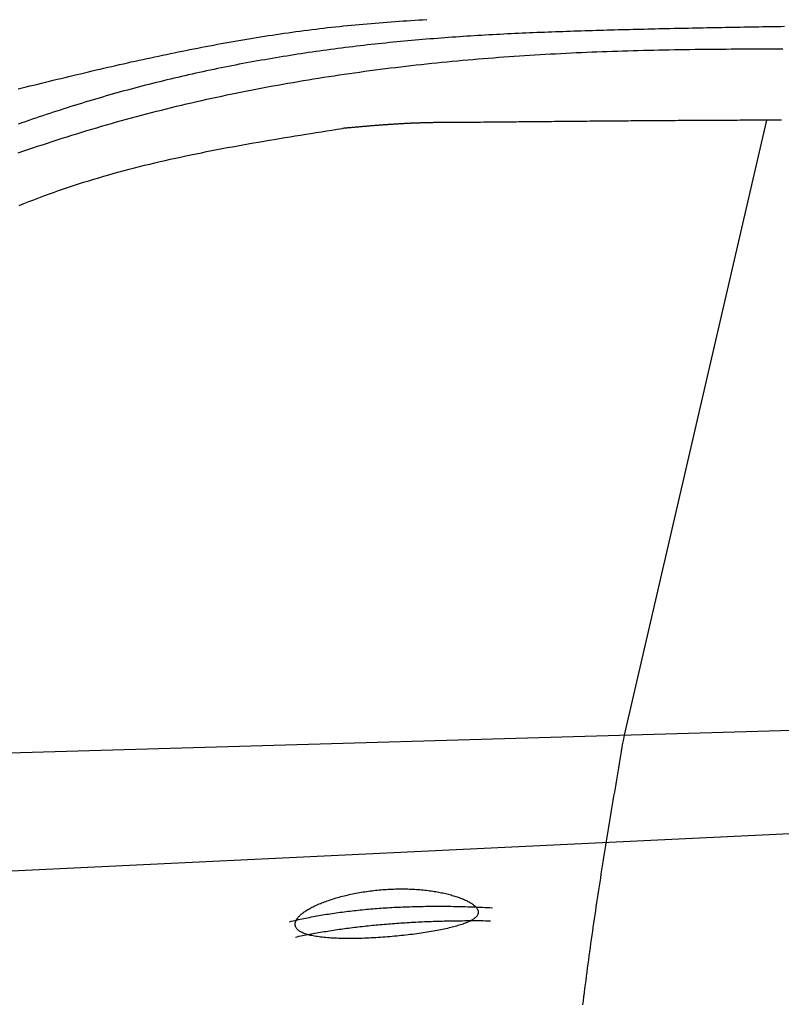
# Model space of a CAD drawing. Extents: x 1073 to 6773, y 6141 to 11616.
# Tile 29 of 50: x 3112 to 3793, y 8880 to 9761. Entities that reach past the tile are written whole.
import ezdxf

# ---------------------------------------------------------------- set-up
doc = ezdxf.new("R2010")
doc.units = 0
doc.layers.add('CAR', color=10, linetype='CONTINUOUS')

msp = doc.modelspace()

# ---------------------------------------------------------------- linework, layer by layer
at = {"layer": 'CAR'}
for p, q in [((3780.02, 9671.24), (3652.72, 9120.87)), ((2781.34, 9095.88), (4447.57, 9143.67)), ((4447.57, 9063.51), (2239.88, 8957.56))]:
    msp.add_line(p, q, dxfattribs=at)
for points in [[(3110.83, 9699.32, 0), (3114.32, 9700.18, 0), (3117.8, 9701.04, 0), (3121.28, 9701.91, 0), (3124.76, 9702.77, 0), (3128.24, 9703.62, 0), (3131.72, 9704.48, 0), (3135.21, 9705.33, 0), (3138.69, 9706.19, 0), (3142.17, 9707.04, 0), (3145.65, 9707.88, 0), (3149.14, 9708.73, 0), (3152.62, 9709.57, 0), (3156.1, 9710.41, 0), (3159.59, 9711.25, 0), (3163.07, 9712.08, 0), (3166.56, 9712.91, 0), (3170.04, 9713.74, 0), (3173.53, 9714.57, 0), (3177.02, 9715.39, 0), (3180.5, 9716.21, 0), (3183.99, 9717.02, 0), (3187.48, 9717.83, 0), (3190.97, 9718.64, 0), (3194.46, 9719.44, 0), (3197.94, 9720.24, 0), (3201.43, 9721.03, 0), (3204.92, 9721.83, 0), (3208.42, 9722.61, 0), (3211.91, 9723.39, 0), (3215.4, 9724.17, 0), (3218.89, 9724.94, 0), (3222.38, 9725.71, 0), (3225.88, 9726.47, 0), (3229.37, 9727.23, 0), (3232.87, 9727.98, 0), (3236.36, 9728.73, 0), (3239.86, 9729.47, 0), (3243.36, 9730.2, 0), (3246.85, 9730.93, 0), (3250.35, 9731.66, 0), (3253.85, 9732.37, 0), (3257.35, 9733.09, 0), (3260.85, 9733.79, 0), (3264.36, 9734.49, 0), (3267.86, 9735.19, 0), (3271.36, 9735.87, 0), (3274.87, 9736.55, 0), (3278.37, 9737.23, 0), (3281.88, 9737.89, 0), (3285.38, 9738.55, 0), (3288.89, 9739.2, 0), (3292.4, 9739.85, 0), (3295.91, 9740.49, 0), (3299.42, 9741.12, 0), (3302.93, 9741.74, 0), (3306.44, 9742.36, 0), (3309.96, 9742.96, 0), (3313.47, 9743.56, 0), (3316.99, 9744.16, 0), (3320.5, 9744.74, 0), (3324.02, 9745.31, 0), (3327.54, 9745.88, 0), (3331.06, 9746.44, 0), (3334.58, 9746.99, 0), (3338.1, 9747.53, 0), (3341.62, 9748.06, 0), (3345.15, 9748.59, 0), (3348.67, 9749.1, 0), (3352.2, 9749.61, 0), (3355.73, 9750.1, 0), (3359.25, 9750.59, 0), (3362.78, 9751.06, 0), (3366.32, 9751.53, 0), (3369.85, 9751.99, 0), (3373.38, 9752.44, 0), (3376.92, 9752.88, 0), (3380.45, 9753.3, 0), (3383.99, 9753.72, 0), (3387.53, 9754.13, 0), (3391.07, 9754.52, 0), (3394.61, 9754.91, 0), (3398.15, 9755.29, 0), (3401.69, 9755.66, 0), (3405.24, 9756.01, 0), (3408.79, 9756.36, 0), (3412.33, 9756.7, 0), (3415.88, 9757.03, 0), (3419.43, 9757.35, 0), (3422.98, 9757.67, 0), (3426.53, 9757.97, 0), (3430.09, 9758.26, 0), (3433.64, 9758.55, 0), (3437.19, 9758.83, 0), (3440.75, 9759.1, 0), (3444.31, 9759.36, 0), (3447.87, 9759.62, 0), (3451.42, 9759.86, 0), (3454.98, 9760.1, 0), (3458.54, 9760.34, 0), (3462.11, 9760.56, 0), (3465.67, 9760.78, 0), (3469.23, 9760.99, 0), (3472.8, 9761.19, 0), (3476.36, 9761.39, 0)], [(3796.28, 9755.03, 0), (3792.98, 9754.98, 0), (3789.67, 9754.93, 0), (3786.37, 9754.88, 0), (3783.06, 9754.83, 0), (3779.76, 9754.78, 0), (3776.45, 9754.73, 0), (3773.14, 9754.67, 0), (3769.84, 9754.62, 0), (3766.53, 9754.56, 0), (3763.23, 9754.5, 0), (3759.92, 9754.45, 0), (3756.62, 9754.39, 0), (3753.31, 9754.33, 0), (3750, 9754.27, 0), (3746.7, 9754.21, 0), (3743.39, 9754.15, 0), (3740.09, 9754.09, 0), (3736.78, 9754.02, 0), (3733.48, 9753.96, 0), (3730.17, 9753.9, 0), (3726.86, 9753.83, 0), (3723.56, 9753.76, 0), (3720.25, 9753.7, 0), (3716.95, 9753.63, 0), (3713.64, 9753.56, 0), (3710.34, 9753.49, 0), (3707.03, 9753.42, 0), (3703.73, 9753.35, 0), (3700.42, 9753.28, 0), (3697.11, 9753.21, 0), (3693.81, 9753.13, 0), (3690.5, 9753.06, 0), (3687.2, 9752.98, 0), (3683.89, 9752.91, 0), (3680.59, 9752.83, 0), (3677.28, 9752.75, 0), (3673.98, 9752.67, 0), (3670.67, 9752.59, 0), (3667.37, 9752.51, 0), (3664.06, 9752.43, 0), (3660.75, 9752.35, 0), (3657.45, 9752.26, 0), (3654.14, 9752.18, 0), (3650.84, 9752.1, 0), (3647.53, 9752.01, 0), (3644.23, 9751.92, 0), (3640.92, 9751.83, 0), (3637.62, 9751.74, 0), (3634.31, 9751.65, 0), (3631.01, 9751.56, 0), (3627.7, 9751.46, 0), (3624.4, 9751.36, 0), (3621.09, 9751.26, 0), (3617.79, 9751.16, 0), (3614.48, 9751.06, 0), (3611.18, 9750.95, 0), (3607.87, 9750.85, 0), (3604.57, 9750.74, 0), (3601.26, 9750.62, 0), (3597.96, 9750.51, 0), (3594.66, 9750.39, 0), (3591.35, 9750.27, 0), (3588.05, 9750.15, 0), (3584.74, 9750.02, 0), (3581.44, 9749.89, 0), (3578.14, 9749.76, 0), (3574.83, 9749.63, 0), (3571.53, 9749.49, 0), (3568.23, 9749.35, 0), (3564.92, 9749.2, 0), (3561.62, 9749.06, 0), (3558.32, 9748.9, 0), (3555.02, 9748.75, 0), (3551.71, 9748.59, 0), (3548.41, 9748.43, 0), (3545.11, 9748.26, 0), (3541.81, 9748.09, 0), (3538.51, 9747.92, 0), (3535.2, 9747.74, 0), (3531.9, 9747.55, 0), (3528.6, 9747.37, 0), (3525.3, 9747.18, 0), (3522, 9746.98, 0), (3518.7, 9746.78, 0), (3515.4, 9746.57, 0), (3512.1, 9746.36, 0), (3508.8, 9746.15, 0), (3505.5, 9745.93, 0), (3502.2, 9745.7, 0), (3498.9, 9745.47, 0), (3495.61, 9745.24, 0), (3492.31, 9745, 0), (3489.01, 9744.75, 0), (3485.71, 9744.5, 0), (3482.41, 9744.24, 0), (3479.12, 9743.98, 0), (3475.82, 9743.71, 0), (3472.52, 9743.44, 0), (3469.23, 9743.16, 0), (3465.93, 9742.88, 0), (3462.64, 9742.58, 0), (3459.34, 9742.29, 0), (3456.05, 9741.98, 0), (3452.75, 9741.67, 0), (3449.46, 9741.35, 0), (3446.16, 9741.03, 0), (3442.87, 9740.7, 0), (3439.58, 9740.37, 0), (3436.28, 9740.02, 0), (3432.99, 9739.67, 0), (3429.7, 9739.32, 0), (3426.41, 9738.95, 0), (3423.12, 9738.59, 0), (3419.83, 9738.21, 0), (3416.54, 9737.83, 0), (3413.25, 9737.44, 0), (3409.96, 9737.04, 0), (3406.67, 9736.64, 0), (3403.39, 9736.23, 0), (3400.1, 9735.81, 0), (3396.82, 9735.39, 0), (3393.53, 9734.96, 0), (3390.25, 9734.52, 0), (3386.96, 9734.08, 0), (3383.68, 9733.63, 0), (3380.4, 9733.17, 0), (3377.12, 9732.7, 0), (3373.84, 9732.23, 0), (3370.56, 9731.75, 0), (3367.29, 9731.27, 0), (3364.01, 9730.77, 0), (3360.74, 9730.27, 0), (3357.46, 9729.76, 0), (3354.19, 9729.25, 0), (3350.92, 9728.73, 0), (3347.65, 9728.2, 0), (3344.38, 9727.66, 0), (3341.11, 9727.12, 0), (3337.84, 9726.57, 0), (3334.58, 9726.01, 0), (3331.31, 9725.44, 0), (3328.05, 9724.87, 0), (3324.79, 9724.29, 0), (3321.53, 9723.7, 0), (3318.27, 9723.11, 0), (3315.01, 9722.51, 0), (3311.76, 9721.9, 0), (3308.51, 9721.28, 0), (3305.25, 9720.65, 0), (3302, 9720.02, 0), (3298.75, 9719.38, 0), (3295.51, 9718.73, 0), (3292.26, 9718.08, 0), (3289.02, 9717.41, 0), (3285.78, 9716.74, 0), (3282.53, 9716.07, 0), (3279.3, 9715.38, 0), (3276.06, 9714.69, 0), (3272.82, 9713.98, 0), (3269.59, 9713.27, 0), (3266.36, 9712.56, 0), (3263.13, 9711.83, 0), (3259.9, 9711.1, 0), (3256.68, 9710.36, 0), (3253.46, 9709.61, 0), (3250.24, 9708.85, 0), (3247.02, 9708.09, 0), (3243.8, 9707.32, 0), (3240.58, 9706.54, 0), (3237.37, 9705.75, 0), (3234.16, 9704.95, 0), (3230.95, 9704.15, 0), (3227.75, 9703.33, 0), (3224.54, 9702.51, 0), (3221.34, 9701.68, 0), (3218.14, 9700.84, 0), (3214.95, 9700, 0), (3211.75, 9699.15, 0), (3208.56, 9698.28, 0), (3205.37, 9697.41, 0), (3202.19, 9696.53, 0), (3199, 9695.65, 0), (3195.82, 9694.75, 0), (3192.64, 9693.85, 0), (3189.47, 9692.94, 0), (3186.29, 9692.02, 0), (3183.12, 9691.09, 0), (3179.95, 9690.15, 0), (3176.79, 9689.21, 0), (3173.62, 9688.25, 0), (3170.46, 9687.29, 0), (3167.3, 9686.33, 0), (3164.15, 9685.35, 0), (3160.99, 9684.37, 0), (3157.84, 9683.38, 0), (3154.69, 9682.38, 0), (3151.54, 9681.38, 0), (3148.39, 9680.37, 0), (3145.25, 9679.35, 0), (3142.11, 9678.33, 0), (3138.97, 9677.3, 0), (3135.83, 9676.27, 0), (3132.69, 9675.22, 0), (3129.56, 9674.18, 0), (3126.43, 9673.12, 0), (3123.3, 9672.06, 0), (3120.17, 9671, 0), (3117.04, 9669.93, 0), (3113.92, 9668.85, 0), (3110.79, 9667.77, 0)], [(3110.57, 9642.02, 0), (3114.94, 9643.5, 0), (3119.32, 9644.98, 0), (3123.7, 9646.45, 0), (3128.09, 9647.91, 0), (3132.48, 9649.36, 0), (3136.87, 9650.8, 0), (3141.26, 9652.23, 0), (3145.66, 9653.65, 0), (3150.06, 9655.05, 0), (3154.46, 9656.45, 0), (3158.87, 9657.83, 0), (3163.28, 9659.2, 0), (3167.7, 9660.56, 0), (3172.12, 9661.9, 0), (3176.54, 9663.23, 0), (3180.97, 9664.55, 0), (3185.4, 9665.85, 0), (3189.84, 9667.14, 0), (3194.28, 9668.41, 0), (3198.72, 9669.67, 0), (3203.17, 9670.92, 0), (3207.63, 9672.15, 0), (3212.09, 9673.36, 0), (3216.55, 9674.57, 0), (3221.02, 9675.75, 0), (3225.49, 9676.93, 0), (3229.96, 9678.09, 0), (3234.44, 9679.24, 0), (3238.92, 9680.37, 0), (3243.41, 9681.49, 0), (3247.9, 9682.59, 0), (3252.39, 9683.68, 0), (3256.89, 9684.76, 0), (3261.39, 9685.83, 0), (3265.9, 9686.88, 0), (3270.41, 9687.91, 0), (3274.92, 9688.94, 0), (3279.43, 9689.95, 0), (3283.95, 9690.95, 0), (3288.47, 9691.93, 0), (3293, 9692.9, 0), (3297.52, 9693.86, 0), (3302.05, 9694.81, 0), (3306.59, 9695.74, 0), (3311.13, 9696.66, 0), (3315.67, 9697.56, 0), (3320.21, 9698.46, 0), (3324.75, 9699.34, 0), (3329.3, 9700.21, 0), (3333.85, 9701.06, 0), (3338.41, 9701.91, 0), (3342.97, 9702.74, 0), (3347.52, 9703.56, 0), (3352.09, 9704.37, 0), (3356.65, 9705.16, 0), (3361.22, 9705.94, 0), (3365.79, 9706.71, 0), (3370.36, 9707.47, 0), (3374.93, 9708.21, 0), (3379.51, 9708.95, 0), (3384.09, 9709.67, 0), (3388.67, 9710.38, 0), (3393.25, 9711.08, 0), (3397.83, 9711.77, 0), (3402.42, 9712.44, 0), (3407.01, 9713.1, 0), (3411.6, 9713.76, 0), (3416.19, 9714.4, 0), (3420.78, 9715.02, 0), (3425.38, 9715.64, 0), (3429.97, 9716.25, 0), (3434.57, 9716.84, 0), (3439.17, 9717.43, 0), (3443.77, 9718, 0), (3448.37, 9718.56, 0), (3452.98, 9719.11, 0), (3457.58, 9719.65, 0), (3462.19, 9720.18, 0), (3466.8, 9720.7, 0), (3471.41, 9721.2, 0), (3476.01, 9721.7, 0), (3480.63, 9722.19, 0), (3485.24, 9722.66, 0), (3489.85, 9723.13, 0), (3494.46, 9723.58, 0), (3499.08, 9724.02, 0), (3503.69, 9724.46, 0), (3508.31, 9724.88, 0), (3512.93, 9725.29, 0), (3517.54, 9725.7, 0), (3522.16, 9726.09, 0), (3526.78, 9726.47, 0), (3531.4, 9726.84, 0), (3536.02, 9727.21, 0), (3540.64, 9727.56, 0), (3545.26, 9727.9, 0), (3549.88, 9728.24, 0), (3554.5, 9728.56, 0), (3559.12, 9728.87, 0), (3563.74, 9729.18, 0), (3568.36, 9729.47, 0), (3572.98, 9729.76, 0), (3577.6, 9730.03, 0), (3582.22, 9730.3, 0), (3586.84, 9730.56, 0), (3591.46, 9730.81, 0), (3596.08, 9731.05, 0), (3600.7, 9731.28, 0), (3605.32, 9731.5, 0), (3609.94, 9731.72, 0), (3614.56, 9731.93, 0), (3619.18, 9732.13, 0), (3623.8, 9732.32, 0), (3628.42, 9732.5, 0), (3633.04, 9732.68, 0), (3637.66, 9732.85, 0), (3642.29, 9733.01, 0), (3646.91, 9733.16, 0), (3651.53, 9733.31, 0), (3656.15, 9733.45, 0), (3660.77, 9733.58, 0), (3665.39, 9733.71, 0), (3670.01, 9733.83, 0), (3674.63, 9733.94, 0), (3679.25, 9734.05, 0), (3683.87, 9734.15, 0), (3688.49, 9734.25, 0), (3693.11, 9734.34, 0), (3697.73, 9734.42, 0), (3702.35, 9734.5, 0), (3706.97, 9734.58, 0), (3711.6, 9734.64, 0), (3716.22, 9734.71, 0), (3720.84, 9734.77, 0), (3725.46, 9734.82, 0), (3730.08, 9734.87, 0), (3734.7, 9734.91, 0), (3739.32, 9734.95, 0), (3743.94, 9734.99, 0), (3748.56, 9735.02, 0), (3753.18, 9735.05, 0), (3757.8, 9735.07, 0), (3762.42, 9735.09, 0), (3767.05, 9735.11, 0), (3771.67, 9735.12, 0), (3776.29, 9735.13, 0), (3780.91, 9735.13, 0), (3785.53, 9735.14, 0), (3790.15, 9735.14, 0), (3794.77, 9735.13, 0)], [(3521.78, 9669.32, 0), (3521.01, 9669.32, 0), (3520.25, 9669.32, 0), (3519.49, 9669.32, 0), (3518.73, 9669.32, 0), (3517.96, 9669.32, 0), (3517.2, 9669.32, 0), (3516.44, 9669.32, 0), (3515.68, 9669.32, 0), (3514.92, 9669.32, 0), (3514.15, 9669.32, 0), (3513.39, 9669.32, 0), (3512.63, 9669.32, 0), (3511.87, 9669.32, 0), (3511.1, 9669.32, 0), (3510.34, 9669.32, 0), (3509.58, 9669.32, 0), (3508.82, 9669.31, 0), (3508.06, 9669.31, 0), (3507.29, 9669.31, 0), (3506.53, 9669.31, 0), (3505.77, 9669.31, 0), (3505.01, 9669.3, 0), (3504.24, 9669.3, 0), (3503.48, 9669.3, 0), (3502.72, 9669.29, 0), (3501.96, 9669.29, 0), (3501.2, 9669.29, 0), (3500.43, 9669.28, 0), (3499.67, 9669.28, 0), (3498.91, 9669.27, 0), (3498.15, 9669.27, 0), (3497.39, 9669.26, 0), (3496.62, 9669.26, 0), (3495.86, 9669.25, 0), (3495.1, 9669.24, 0), (3494.34, 9669.24, 0), (3493.58, 9669.23, 0), (3492.81, 9669.22, 0), (3492.05, 9669.22, 0), (3491.29, 9669.21, 0), (3490.53, 9669.2, 0), (3489.77, 9669.19, 0), (3489, 9669.18, 0), (3488.24, 9669.17, 0), (3487.48, 9669.16, 0), (3486.72, 9669.15, 0), (3485.96, 9669.13, 0), (3485.19, 9669.12, 0), (3484.43, 9669.11, 0), (3483.67, 9669.1, 0), (3482.91, 9669.08, 0), (3482.15, 9669.07, 0), (3481.39, 9669.05, 0), (3480.62, 9669.04, 0), (3479.86, 9669.02, 0), (3479.1, 9669, 0), (3478.34, 9668.99, 0), (3477.58, 9668.97, 0), (3476.82, 9668.95, 0), (3476.06, 9668.93, 0), (3475.29, 9668.91, 0), (3474.53, 9668.89, 0), (3473.77, 9668.87, 0), (3473.01, 9668.85, 0), (3472.25, 9668.83, 0), (3471.49, 9668.8, 0), (3470.73, 9668.78, 0), (3469.97, 9668.75, 0), (3469.2, 9668.73, 0), (3468.44, 9668.7, 0), (3467.68, 9668.68, 0), (3466.92, 9668.65, 0), (3466.16, 9668.62, 0), (3465.4, 9668.59, 0), (3464.64, 9668.56, 0), (3463.88, 9668.53, 0), (3463.12, 9668.5, 0), (3462.36, 9668.46, 0), (3461.59, 9668.43, 0), (3460.83, 9668.4, 0), (3460.07, 9668.36, 0), (3459.31, 9668.33, 0), (3458.55, 9668.29, 0), (3457.79, 9668.25, 0), (3457.03, 9668.21, 0), (3456.27, 9668.17, 0), (3455.51, 9668.13, 0), (3454.75, 9668.09, 0), (3453.99, 9668.05, 0), (3453.23, 9668.01, 0), (3452.47, 9667.97, 0), (3451.71, 9667.92, 0), (3450.95, 9667.88, 0), (3450.19, 9667.83, 0), (3449.43, 9667.79, 0), (3448.67, 9667.74, 0), (3447.91, 9667.69, 0), (3447.15, 9667.65, 0), (3446.39, 9667.6, 0), (3445.63, 9667.55, 0), (3444.87, 9667.5, 0), (3444.11, 9667.45, 0), (3443.35, 9667.4, 0), (3442.59, 9667.35, 0), (3441.83, 9667.29, 0), (3441.07, 9667.24, 0), (3440.31, 9667.19, 0), (3439.55, 9667.13, 0), (3438.79, 9667.08, 0), (3438.03, 9667.02, 0), (3437.27, 9666.97, 0), (3436.51, 9666.91, 0), (3435.75, 9666.85, 0), (3434.99, 9666.8, 0), (3434.23, 9666.74, 0), (3433.47, 9666.68, 0), (3432.71, 9666.62, 0), (3431.95, 9666.56, 0), (3431.19, 9666.5, 0), (3430.43, 9666.44, 0), (3429.67, 9666.38, 0), (3428.91, 9666.32, 0), (3428.15, 9666.26, 0), (3427.39, 9666.2, 0), (3426.63, 9666.14, 0), (3425.87, 9666.08, 0), (3425.11, 9666.01, 0), (3424.35, 9665.95, 0), (3423.59, 9665.89, 0), (3422.83, 9665.82, 0), (3422.08, 9665.76, 0), (3421.32, 9665.7, 0), (3420.56, 9665.63, 0), (3419.8, 9665.57, 0), (3419.04, 9665.5, 0), (3418.28, 9665.44, 0), (3417.52, 9665.37, 0), (3416.76, 9665.3, 0), (3416, 9665.24, 0), (3415.24, 9665.17, 0), (3414.48, 9665.11, 0), (3413.72, 9665.04, 0), (3412.96, 9664.97, 0), (3412.2, 9664.91, 0), (3411.44, 9664.84, 0), (3410.69, 9664.77, 0), (3409.93, 9664.7, 0), (3409.17, 9664.64, 0), (3408.41, 9664.57, 0), (3407.65, 9664.5, 0), (3406.89, 9664.43, 0), (3406.13, 9664.36, 0), (3405.37, 9664.3, 0), (3404.61, 9664.23, 0), (3403.85, 9664.16, 0), (3403.09, 9664.09, 0), (3402.33, 9664.02, 0), (3401.57, 9663.96, 0), (3400.82, 9663.89, 0)], [(3793.47, 9671.28, 0), (3790.83, 9671.27, 0), (3788.2, 9671.26, 0), (3785.56, 9671.25, 0), (3782.92, 9671.25, 0), (3780.28, 9671.24, 0), (3777.64, 9671.23, 0), (3775.01, 9671.22, 0), (3772.37, 9671.21, 0), (3769.73, 9671.2, 0), (3767.09, 9671.19, 0), (3764.46, 9671.18, 0), (3761.82, 9671.17, 0), (3759.18, 9671.16, 0), (3756.54, 9671.15, 0), (3753.9, 9671.14, 0), (3751.27, 9671.13, 0), (3748.63, 9671.12, 0), (3745.99, 9671.1, 0), (3743.35, 9671.09, 0), (3740.72, 9671.08, 0), (3738.08, 9671.06, 0), (3735.44, 9671.05, 0), (3732.8, 9671.04, 0), (3730.16, 9671.02, 0), (3727.53, 9671.01, 0), (3724.89, 9670.99, 0), (3722.25, 9670.98, 0), (3719.61, 9670.96, 0), (3716.98, 9670.95, 0), (3714.34, 9670.93, 0), (3711.7, 9670.92, 0), (3709.06, 9670.9, 0), (3706.42, 9670.89, 0), (3703.79, 9670.87, 0), (3701.15, 9670.85, 0), (3698.51, 9670.83, 0), (3695.87, 9670.82, 0), (3693.24, 9670.8, 0), (3690.6, 9670.78, 0), (3687.96, 9670.76, 0), (3685.32, 9670.75, 0), (3682.68, 9670.73, 0), (3680.05, 9670.71, 0), (3677.41, 9670.69, 0), (3674.77, 9670.67, 0), (3672.13, 9670.65, 0), (3669.49, 9670.63, 0), (3666.86, 9670.61, 0), (3664.22, 9670.59, 0), (3661.58, 9670.57, 0), (3658.94, 9670.55, 0), (3656.31, 9670.53, 0), (3653.67, 9670.51, 0), (3651.03, 9670.49, 0), (3648.39, 9670.47, 0), (3645.75, 9670.45, 0), (3643.12, 9670.43, 0), (3640.48, 9670.4, 0), (3637.84, 9670.38, 0), (3635.2, 9670.36, 0), (3632.57, 9670.34, 0), (3629.93, 9670.32, 0), (3627.29, 9670.29, 0), (3624.65, 9670.27, 0), (3622.01, 9670.25, 0), (3619.38, 9670.23, 0), (3616.74, 9670.2, 0), (3614.1, 9670.18, 0), (3611.46, 9670.16, 0), (3608.82, 9670.13, 0), (3606.19, 9670.11, 0), (3603.55, 9670.09, 0), (3600.91, 9670.06, 0), (3598.27, 9670.04, 0), (3595.64, 9670.02, 0), (3593, 9669.99, 0), (3590.36, 9669.97, 0), (3587.72, 9669.94, 0), (3585.08, 9669.92, 0), (3582.45, 9669.9, 0), (3579.81, 9669.87, 0), (3577.17, 9669.85, 0), (3574.53, 9669.82, 0), (3571.89, 9669.8, 0), (3569.26, 9669.77, 0), (3566.62, 9669.75, 0), (3563.98, 9669.72, 0), (3561.34, 9669.7, 0), (3558.71, 9669.68, 0), (3556.07, 9669.65, 0), (3553.43, 9669.63, 0), (3550.79, 9669.6, 0), (3548.15, 9669.58, 0), (3545.52, 9669.55, 0), (3542.88, 9669.53, 0), (3540.24, 9669.5, 0), (3537.6, 9669.48, 0), (3534.97, 9669.45, 0), (3532.33, 9669.42, 0), (3529.69, 9669.4, 0), (3527.05, 9669.37, 0), (3524.41, 9669.35, 0), (3521.78, 9669.32, 0)], [(3111.5, 9594.87, 0), (3115.89, 9596.64, 0), (3120.29, 9598.38, 0), (3124.71, 9600.09, 0), (3129.13, 9601.77, 0), (3133.56, 9603.43, 0), (3138, 9605.06, 0), (3142.45, 9606.66, 0), (3146.9, 9608.23, 0), (3151.37, 9609.78, 0), (3155.84, 9611.29, 0), (3160.32, 9612.78, 0), (3164.81, 9614.24, 0), (3169.31, 9615.67, 0), (3173.81, 9617.07, 0), (3178.32, 9618.45, 0), (3182.84, 9619.8, 0), (3187.37, 9621.13, 0), (3191.91, 9622.43, 0), (3196.45, 9623.7, 0), (3201, 9624.95, 0), (3205.55, 9626.18, 0), (3210.11, 9627.39, 0), (3214.68, 9628.57, 0), (3219.25, 9629.73, 0), (3223.83, 9630.88, 0), (3228.42, 9632, 0), (3233.01, 9633.1, 0), (3237.61, 9634.18, 0), (3242.21, 9635.24, 0), (3246.82, 9636.28, 0), (3251.43, 9637.3, 0), (3256.05, 9638.31, 0), (3260.67, 9639.3, 0), (3265.3, 9640.28, 0), (3269.93, 9641.24, 0), (3274.57, 9642.18, 0), (3279.21, 9643.11, 0), (3283.85, 9644.02, 0), (3288.5, 9644.92, 0), (3293.15, 9645.81, 0), (3297.81, 9646.69, 0), (3302.47, 9647.55, 0), (3307.13, 9648.4, 0), (3311.79, 9649.24, 0), (3316.46, 9650.08, 0), (3321.13, 9650.9, 0), (3325.81, 9651.71, 0), (3330.48, 9652.51, 0), (3335.16, 9653.31, 0), (3339.84, 9654.09, 0), (3344.52, 9654.87, 0), (3349.21, 9655.65, 0), (3353.89, 9656.42, 0), (3358.58, 9657.18, 0), (3363.27, 9657.94, 0), (3367.96, 9658.69, 0), (3372.65, 9659.44, 0), (3377.35, 9660.19, 0), (3382.04, 9660.93, 0), (3386.73, 9661.67, 0), (3391.43, 9662.41, 0), (3396.12, 9663.15, 0), (3400.82, 9663.89, 0)], [(3652.72, 9120.87, 0), (3652.1, 9117.22, 0), (3651.47, 9113.56, 0), (3650.85, 9109.9, 0), (3650.23, 9106.25, 0), (3649.6, 9102.59, 0), (3648.98, 9098.93, 0), (3648.36, 9095.27, 0), (3647.74, 9091.62, 0), (3647.11, 9087.96, 0), (3646.49, 9084.3, 0), (3645.88, 9080.65, 0), (3645.26, 9076.99, 0), (3644.64, 9073.33, 0), (3644.02, 9069.67, 0), (3643.41, 9066.02, 0), (3642.79, 9062.36, 0), (3642.18, 9058.7, 0), (3641.57, 9055.04, 0), (3640.96, 9051.39, 0), (3640.36, 9047.73, 0), (3639.75, 9044.07, 0), (3639.15, 9040.41, 0), (3638.54, 9036.75, 0), (3637.94, 9033.1, 0), (3637.34, 9029.44, 0), (3636.75, 9025.78, 0), (3636.16, 9022.12, 0), (3635.56, 9018.46, 0), (3634.98, 9014.8, 0), (3634.39, 9011.14, 0), (3633.81, 9007.48, 0), (3633.22, 9003.82, 0), (3632.65, 9000.16, 0), (3632.07, 8996.5, 0), (3631.5, 8992.84, 0), (3630.93, 8989.18, 0), (3630.36, 8985.52, 0), (3629.8, 8981.86, 0), (3629.24, 8978.2, 0), (3628.68, 8974.54, 0), (3628.13, 8970.88, 0), (3627.58, 8967.22, 0), (3627.03, 8963.56, 0), (3626.49, 8959.9, 0), (3625.95, 8956.23, 0), (3625.42, 8952.57, 0), (3624.89, 8948.91, 0), (3624.36, 8945.25, 0), (3623.84, 8941.58, 0), (3623.32, 8937.92, 0), (3622.81, 8934.26, 0), (3622.3, 8930.6, 0), (3621.8, 8926.93, 0), (3621.3, 8923.27, 0), (3620.8, 8919.6, 0), (3620.31, 8915.94, 0), (3619.83, 8912.27, 0), (3619.35, 8908.61, 0), (3618.87, 8904.94, 0), (3618.4, 8901.28, 0), (3617.93, 8897.61, 0), (3617.47, 8893.94, 0), (3617.02, 8890.28, 0), (3616.57, 8886.61, 0), (3616.13, 8882.94, 0), (3615.69, 8879.28, 0)], [(3358.58, 8950.72, 0), (3358.54, 8951.2, 0), (3358.54, 8951.68, 0), (3358.57, 8952.17, 0), (3358.64, 8952.66, 0), (3358.75, 8953.16, 0), (3358.89, 8953.66, 0), (3359.06, 8954.17, 0), (3359.27, 8954.67, 0), (3359.52, 8955.18, 0), (3359.81, 8955.7, 0), (3360.13, 8956.21, 0), (3360.48, 8956.73, 0), (3360.87, 8957.25, 0), (3361.29, 8957.77, 0), (3361.75, 8958.3, 0), (3362.25, 8958.82, 0), (3362.77, 8959.35, 0), (3363.33, 8959.87, 0), (3363.93, 8960.4, 0), (3364.56, 8960.93, 0), (3365.21, 8961.45, 0), (3365.91, 8961.98, 0), (3366.63, 8962.5, 0), (3367.39, 8963.03, 0), (3368.17, 8963.55, 0), (3368.99, 8964.07, 0), (3369.84, 8964.59, 0), (3370.72, 8965.11, 0), (3371.63, 8965.63, 0), (3372.56, 8966.14, 0), (3373.53, 8966.65, 0), (3374.52, 8967.16, 0), (3375.54, 8967.66, 0), (3376.59, 8968.16, 0), (3377.66, 8968.65, 0), (3378.76, 8969.15, 0), (3379.89, 8969.63, 0), (3381.03, 8970.11, 0), (3382.21, 8970.59, 0), (3383.41, 8971.06, 0), (3384.63, 8971.53, 0), (3385.87, 8971.99, 0), (3387.14, 8972.44, 0), (3388.42, 8972.89, 0), (3389.73, 8973.33, 0), (3391.06, 8973.76, 0), (3392.4, 8974.19, 0), (3393.77, 8974.61, 0), (3395.15, 8975.02, 0), (3396.55, 8975.42, 0), (3397.97, 8975.82, 0), (3399.41, 8976.2, 0), (3400.86, 8976.58, 0), (3402.32, 8976.95, 0), (3403.8, 8977.31, 0), (3405.29, 8977.66, 0), (3406.8, 8978.01, 0), (3408.31, 8978.34, 0), (3409.84, 8978.66, 0), (3411.38, 8978.97, 0), (3412.94, 8979.28, 0), (3414.5, 8979.57, 0), (3416.06, 8979.85, 0), (3417.64, 8980.12, 0), (3419.23, 8980.38, 0), (3420.82, 8980.63, 0), (3422.42, 8980.87, 0), (3424.02, 8981.09, 0), (3425.63, 8981.31, 0), (3427.24, 8981.51, 0), (3428.86, 8981.71, 0), (3430.48, 8981.89, 0), (3432.1, 8982.05, 0), (3433.72, 8982.21, 0), (3435.34, 8982.36, 0), (3436.97, 8982.49, 0), (3438.59, 8982.61, 0), (3440.22, 8982.72, 0), (3441.84, 8982.82, 0), (3443.46, 8982.9, 0), (3445.07, 8982.97, 0), (3446.68, 8983.03, 0), (3448.29, 8983.08, 0), (3449.9, 8983.11, 0), (3451.5, 8983.14, 0), (3453.09, 8983.15, 0), (3454.68, 8983.15, 0), (3456.25, 8983.13, 0), (3457.83, 8983.11, 0), (3459.39, 8983.07, 0), (3460.95, 8983.02, 0), (3462.49, 8982.96, 0), (3464.03, 8982.89, 0), (3465.56, 8982.8, 0), (3467.07, 8982.71, 0), (3468.58, 8982.6, 0), (3470.07, 8982.48, 0), (3471.55, 8982.35, 0), (3473.02, 8982.21, 0), (3474.47, 8982.06, 0), (3475.91, 8981.9, 0), (3477.34, 8981.72, 0), (3478.75, 8981.54, 0), (3480.15, 8981.35, 0), (3481.53, 8981.15, 0), (3482.9, 8980.93, 0), (3484.25, 8980.71, 0), (3485.59, 8980.48, 0), (3486.9, 8980.24, 0), (3488.2, 8979.99, 0), (3489.48, 8979.73, 0), (3490.75, 8979.47, 0), (3491.99, 8979.19, 0), (3493.22, 8978.91, 0), (3494.42, 8978.62, 0), (3495.61, 8978.32, 0), (3496.77, 8978.01, 0), (3497.92, 8977.7, 0), (3499.04, 8977.38, 0), (3500.14, 8977.06, 0), (3501.22, 8976.73, 0), (3502.28, 8976.39, 0), (3503.31, 8976.04, 0), (3504.33, 8975.69, 0), (3505.31, 8975.34, 0), (3506.28, 8974.98, 0), (3507.22, 8974.61, 0), (3508.13, 8974.25, 0), (3509.03, 8973.87, 0), (3509.89, 8973.49, 0), (3510.73, 8973.11, 0), (3511.54, 8972.73, 0), (3512.33, 8972.34, 0), (3513.09, 8971.94, 0), (3513.83, 8971.55, 0), (3514.53, 8971.15, 0), (3515.21, 8970.75, 0), (3515.86, 8970.34, 0), (3516.48, 8969.94, 0), (3517.07, 8969.53, 0), (3517.63, 8969.12, 0), (3518.16, 8968.71, 0), (3518.66, 8968.3, 0), (3519.14, 8967.88, 0), (3519.58, 8967.47, 0), (3519.98, 8967.05, 0), (3520.36, 8966.64, 0), (3520.7, 8966.22, 0), (3521.02, 8965.8, 0), (3521.29, 8965.38, 0), (3521.54, 8964.96, 0), (3521.75, 8964.55, 0), (3521.93, 8964.13, 0), (3522.07, 8963.71, 0), (3522.17, 8963.29, 0), (3522.24, 8962.87, 0), (3522.28, 8962.46, 0), (3522.28, 8962.04, 0), (3522.24, 8961.62, 0), (3522.17, 8961.21, 0), (3522.06, 8960.8, 0), (3521.91, 8960.38, 0), (3521.72, 8959.97, 0), (3521.49, 8959.56, 0), (3521.23, 8959.15, 0), (3520.93, 8958.74, 0), (3520.59, 8958.34, 0), (3520.21, 8957.93, 0), (3519.79, 8957.53, 0), (3519.33, 8957.12, 0), (3518.83, 8956.72, 0), (3518.29, 8956.32, 0), (3517.71, 8955.93, 0), (3517.09, 8955.53, 0), (3516.43, 8955.14, 0), (3515.72, 8954.75, 0), (3514.98, 8954.36, 0), (3514.2, 8953.97, 0), (3513.38, 8953.59, 0), (3512.52, 8953.21, 0), (3511.61, 8952.83, 0), (3510.67, 8952.45, 0), (3509.68, 8952.07, 0), (3508.66, 8951.7, 0), (3507.6, 8951.33, 0), (3506.49, 8950.96, 0), (3505.35, 8950.6, 0), (3504.17, 8950.24, 0), (3502.95, 8949.88, 0), (3501.69, 8949.53, 0), (3500.39, 8949.17, 0), (3499.05, 8948.83, 0), (3497.68, 8948.48, 0), (3496.27, 8948.14, 0), (3494.82, 8947.8, 0), (3493.34, 8947.46, 0), (3491.83, 8947.13, 0), (3490.27, 8946.81, 0), (3488.69, 8946.48, 0), (3487.07, 8946.16, 0), (3485.42, 8945.85, 0), (3483.74, 8945.54, 0), (3482.03, 8945.23, 0), (3480.29, 8944.93, 0), (3478.52, 8944.64, 0), (3476.72, 8944.35, 0), (3474.9, 8944.06, 0), (3473.05, 8943.78, 0), (3471.18, 8943.5, 0), (3469.29, 8943.23, 0), (3467.37, 8942.97, 0), (3465.43, 8942.71, 0), (3463.47, 8942.46, 0), (3461.5, 8942.22, 0), (3459.51, 8941.98, 0), (3457.5, 8941.75, 0), (3455.48, 8941.52, 0), (3453.45, 8941.3, 0), (3451.4, 8941.09, 0), (3449.35, 8940.89, 0), (3447.28, 8940.7, 0), (3445.22, 8940.51, 0), (3443.14, 8940.33, 0), (3441.06, 8940.16, 0), (3438.98, 8940, 0), (3436.9, 8939.84, 0), (3434.82, 8939.7, 0), (3432.74, 8939.56, 0), (3430.66, 8939.43, 0), (3428.59, 8939.32, 0), (3426.53, 8939.21, 0), (3424.47, 8939.11, 0), (3422.43, 8939.02, 0), (3420.39, 8938.94, 0), (3418.37, 8938.87, 0), (3416.36, 8938.82, 0), (3414.37, 8938.77, 0), (3412.4, 8938.73, 0), (3410.44, 8938.71, 0), (3408.5, 8938.69, 0), (3406.59, 8938.69, 0), (3404.69, 8938.69, 0), (3402.83, 8938.71, 0), (3400.98, 8938.74, 0), (3399.17, 8938.78, 0), (3397.38, 8938.83, 0), (3395.62, 8938.9, 0), (3393.89, 8938.97, 0), (3392.19, 8939.06, 0), (3390.53, 8939.16, 0), (3388.9, 8939.27, 0), (3387.31, 8939.39, 0), (3385.75, 8939.53, 0), (3384.23, 8939.68, 0), (3382.75, 8939.84, 0), (3381.3, 8940.01, 0), (3379.9, 8940.19, 0), (3378.54, 8940.39, 0), (3377.22, 8940.59, 0), (3375.94, 8940.81, 0), (3374.71, 8941.04, 0), (3373.52, 8941.29, 0), (3372.37, 8941.54, 0), (3371.27, 8941.81, 0), (3370.21, 8942.09, 0), (3369.2, 8942.37, 0), (3368.24, 8942.67, 0), (3367.32, 8942.99, 0), (3366.45, 8943.31, 0), (3365.63, 8943.64, 0), (3364.85, 8943.99, 0), (3364.12, 8944.34, 0), (3363.44, 8944.71, 0), (3362.8, 8945.08, 0), (3362.21, 8945.46, 0), (3361.67, 8945.86, 0), (3361.17, 8946.26, 0), (3360.72, 8946.67, 0), (3360.31, 8947.09, 0), (3359.95, 8947.52, 0), (3359.63, 8947.96, 0), (3359.36, 8948.4, 0), (3359.12, 8948.85, 0), (3358.93, 8949.31, 0), (3358.78, 8949.77, 0), (3358.66, 8950.24, 0), (3358.58, 8950.72, 0)], [(3353.45, 8953.78, 0), (3355.03, 8954.16, 0), (3356.62, 8954.53, 0), (3358.22, 8954.9, 0), (3359.83, 8955.27, 0), (3361.44, 8955.63, 0), (3363.06, 8955.98, 0), (3364.69, 8956.33, 0), (3366.32, 8956.67, 0), (3367.96, 8957.01, 0), (3369.61, 8957.34, 0), (3371.26, 8957.67, 0), (3372.92, 8957.99, 0), (3374.59, 8958.31, 0), (3376.27, 8958.62, 0), (3377.95, 8958.93, 0), (3379.64, 8959.23, 0), (3381.33, 8959.53, 0), (3383.04, 8959.82, 0), (3384.74, 8960.1, 0), (3386.46, 8960.38, 0), (3388.18, 8960.66, 0), (3389.92, 8960.93, 0), (3391.65, 8961.19, 0), (3393.4, 8961.45, 0), (3395.15, 8961.7, 0), (3396.91, 8961.95, 0), (3398.67, 8962.19, 0), (3400.44, 8962.43, 0), (3402.22, 8962.66, 0), (3404.01, 8962.89, 0), (3405.8, 8963.11, 0), (3407.6, 8963.33, 0), (3409.41, 8963.54, 0), (3411.22, 8963.74, 0), (3413.04, 8963.94, 0), (3414.87, 8964.14, 0), (3416.7, 8964.33, 0), (3418.54, 8964.51, 0), (3420.39, 8964.69, 0), (3422.25, 8964.87, 0), (3424.11, 8965.03, 0), (3425.98, 8965.2, 0), (3427.85, 8965.36, 0), (3429.74, 8965.51, 0), (3431.63, 8965.66, 0), (3433.52, 8965.8, 0), (3435.43, 8965.93, 0), (3437.34, 8966.07, 0), (3439.26, 8966.19, 0), (3441.18, 8966.31, 0), (3443.11, 8966.43, 0), (3445.05, 8966.54, 0), (3446.99, 8966.64, 0), (3448.95, 8966.74, 0), (3450.91, 8966.84, 0), (3452.87, 8966.93, 0), (3454.84, 8967.01, 0), (3456.82, 8967.09, 0), (3458.81, 8967.16, 0), (3460.8, 8967.23, 0), (3462.81, 8967.29, 0), (3464.81, 8967.35, 0), (3466.83, 8967.4, 0), (3468.85, 8967.45, 0), (3470.88, 8967.49, 0), (3472.91, 8967.52, 0), (3474.95, 8967.55, 0), (3477, 8967.58, 0), (3479.06, 8967.6, 0), (3481.12, 8967.61, 0), (3483.19, 8967.62, 0), (3485.27, 8967.63, 0), (3487.35, 8967.63, 0), (3489.44, 8967.62, 0), (3491.54, 8967.61, 0), (3493.65, 8967.59, 0), (3495.76, 8967.57, 0), (3497.88, 8967.54, 0), (3500, 8967.51, 0), (3502.13, 8967.47, 0), (3504.27, 8967.43, 0), (3506.42, 8967.38, 0), (3508.57, 8967.32, 0), (3510.73, 8967.26, 0), (3512.9, 8967.2, 0), (3515.07, 8967.13, 0), (3517.25, 8967.05, 0), (3519.44, 8966.97, 0), (3521.64, 8966.89, 0), (3523.84, 8966.79, 0), (3526.05, 8966.7, 0), (3528.26, 8966.6, 0), (3530.48, 8966.49, 0), (3532.71, 8966.38, 0), (3534.95, 8966.26, 0)], [(3358.77, 8940.02, 0), (3360.33, 8940.35, 0), (3361.89, 8940.68, 0), (3363.46, 8941, 0), (3365.03, 8941.32, 0), (3366.61, 8941.64, 0), (3368.19, 8941.95, 0), (3369.78, 8942.26, 0), (3371.38, 8942.57, 0), (3372.98, 8942.87, 0), (3374.59, 8943.17, 0), (3376.21, 8943.46, 0), (3377.83, 8943.76, 0), (3379.46, 8944.04, 0), (3381.09, 8944.33, 0), (3382.73, 8944.6, 0), (3384.37, 8944.88, 0), (3386.02, 8945.15, 0), (3387.68, 8945.42, 0), (3389.34, 8945.68, 0), (3391.01, 8945.94, 0), (3392.68, 8946.2, 0), (3394.37, 8946.45, 0), (3396.05, 8946.7, 0), (3397.74, 8946.95, 0), (3399.44, 8947.19, 0), (3401.15, 8947.43, 0), (3402.86, 8947.66, 0), (3404.57, 8947.89, 0), (3406.29, 8948.12, 0), (3408.02, 8948.34, 0), (3409.76, 8948.56, 0), (3411.5, 8948.77, 0), (3413.24, 8948.98, 0), (3414.99, 8949.19, 0), (3416.75, 8949.39, 0), (3418.52, 8949.59, 0), (3420.29, 8949.79, 0), (3422.06, 8949.98, 0), (3423.84, 8950.17, 0), (3425.63, 8950.35, 0), (3427.42, 8950.53, 0), (3429.22, 8950.71, 0), (3431.03, 8950.88, 0), (3432.84, 8951.05, 0), (3434.66, 8951.22, 0), (3436.48, 8951.38, 0), (3438.31, 8951.54, 0), (3440.14, 8951.69, 0), (3441.99, 8951.84, 0), (3443.83, 8951.99, 0), (3445.69, 8952.13, 0), (3447.54, 8952.27, 0), (3449.41, 8952.41, 0), (3451.28, 8952.54, 0), (3453.16, 8952.66, 0), (3455.04, 8952.79, 0), (3456.93, 8952.91, 0), (3458.82, 8953.02, 0), (3460.72, 8953.14, 0), (3462.63, 8953.24, 0), (3464.54, 8953.35, 0), (3466.46, 8953.45, 0), (3468.39, 8953.55, 0), (3470.32, 8953.64, 0), (3472.25, 8953.73, 0), (3474.19, 8953.81, 0), (3476.14, 8953.9, 0), (3478.1, 8953.97, 0), (3480.06, 8954.05, 0), (3482.02, 8954.12, 0), (3483.99, 8954.19, 0), (3485.97, 8954.25, 0), (3487.96, 8954.31, 0), (3489.95, 8954.36, 0), (3491.94, 8954.41, 0), (3493.94, 8954.46, 0), (3495.95, 8954.51, 0), (3497.97, 8954.55, 0), (3499.99, 8954.58, 0), (3502.01, 8954.62, 0), (3504.04, 8954.64, 0), (3506.08, 8954.67, 0), (3508.12, 8954.69, 0), (3510.17, 8954.71, 0), (3512.23, 8954.72, 0), (3514.29, 8954.73, 0), (3516.36, 8954.74, 0), (3518.43, 8954.74, 0), (3520.51, 8954.74, 0), (3522.59, 8954.73, 0), (3524.68, 8954.72, 0), (3526.78, 8954.71, 0), (3528.88, 8954.69, 0), (3530.99, 8954.67, 0), (3533.11, 8954.65, 0)]]:
    msp.add_polyline3d(points, dxfattribs=at)

doc.saveas('drawing.dxf')
